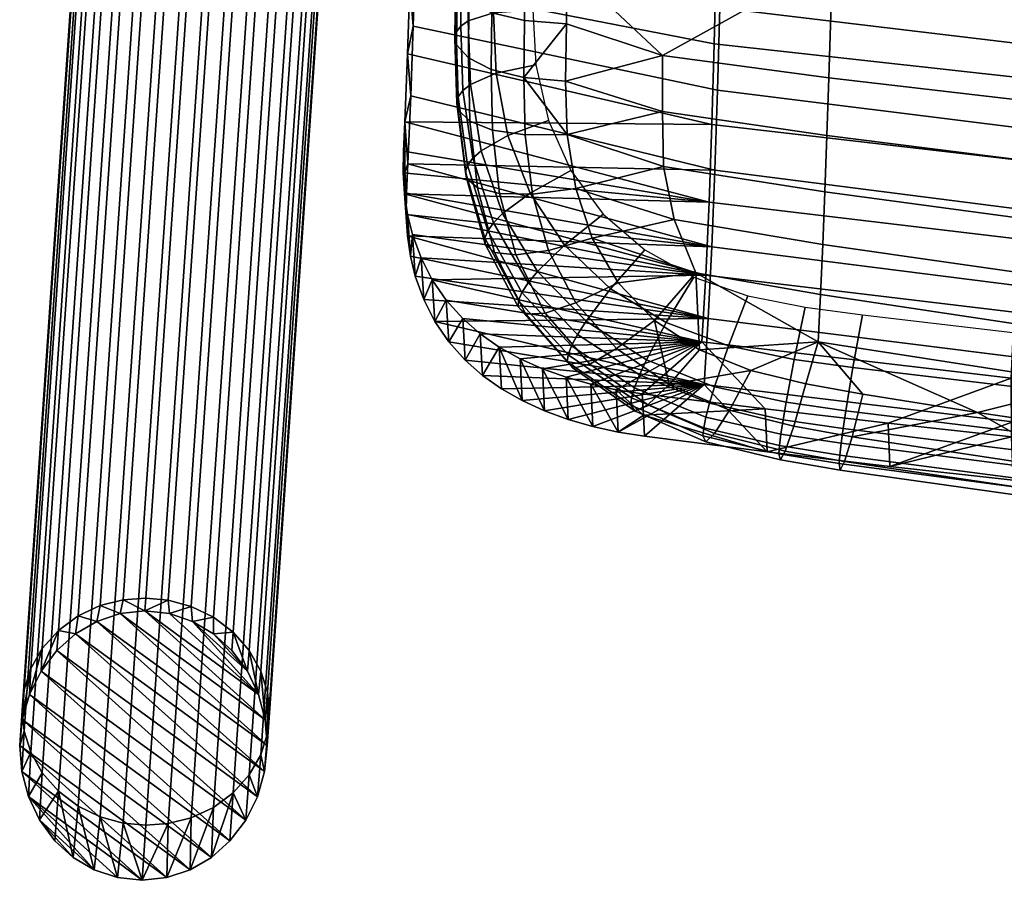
# Model space of a CAD drawing. Header units: millimetres. Extents: x -255 to 255, y -248 to 372.
# Tile 1 of 62: x -255 to -168, y -248 to -172. Entities that reach past the tile are written whole.
import ezdxf

# ---------------------------------------------------------------- set-up
doc = ezdxf.new("R2010")
doc.units = ezdxf.units.MM
for name, color, linetype in [('LDS nozky', 250, 'Continuous'), ('LDS podnoz', 7, 'Continuous'), ('LDS ram', 7, 'Continuous'), ('LDS sedak', 7, 'Continuous')]:
    doc.layers.add(name, color=color, linetype=linetype)

msp = doc.modelspace()

# ---------------------------------------------------------------- meshes
at = {"layer": 'LDS nozky'}
mesh = msp.add_polyface(dxfattribs=at)
corners = [(-244.078, -224.341), (-244, -223.2, 2.648), (-241.999, -223.391, 2.671), (-239.834, -225.272), (-239.952, -223.953, 2.853), (-237.983, -224.912, 3.207), (-241.889, -224.581), (-234.958, -229.71), (-236.225, -226.243, 3.729), (-234.796, -227.874, 4.389), (-233.384, -234.015), (-233.776, -229.694, 5.143), (-233.188, -231.581, 5.938), (-233.972, -231.789), (-237.965, -226.375), (-233.004, -233.421, 6.725), (-233.203, -236.318), (-255.211, -236.318), (-254.996, -233.185, 7.275), (-254.812, -231.348, 6.478), (-254.34, -231.776), (-254.224, -229.474, 5.653), (-253.204, -227.676, 4.848), (-254.979, -234.004), (-250.243, -226.381), (-251.775, -226.076, 4.117), (-250.017, -224.782, 3.508), (-246.282, -224.583), (-248.048, -223.866, 3.055), (-246.001, -223.347, 2.771), (-248.354, -225.278), (-253.309, -229.701), (-254.812, -235.025, 8.062), (-236.335, -227.849), (-251.897, -227.849), (-233.203, -236.318), (-233.436, -238.632), (-248.354, -225.278), (-233.384, -234.015), (-246.282, -224.583), (-234.074, -240.86), (-250.243, -226.381), (-233.972, -231.789), (-239.834, -225.272), (-234.958, -229.71), (-237.965, -226.375), (-236.335, -227.849), (-244.078, -224.341), (-241.889, -224.581), (-251.897, -227.849), (-253.309, -229.701), (-236.517, -244.787), (-254.34, -231.776)]
mesh.append_faces([[corners[k] for k in face] for face in [(0, 1, 2, 2), (3, 4, 5, 5), (4, 6, 2, 2), (7, 8, 9, 9), (10, 11, 12, 12), (11, 13, 9, 9), (8, 14, 5, 5), (15, 16, 12, 12), (17, 18, 19, 19), (20, 21, 22, 22), (21, 23, 19, 19), (24, 25, 26, 26), (27, 28, 29, 29), (0, 29, 1, 1), (28, 30, 26, 26), (25, 31, 22, 22), (18, 17, 32, 32), (3, 6, 4, 4), (33, 14, 8, 8), (14, 3, 5, 5), (13, 7, 9, 9), (10, 12, 16, 16), (13, 11, 10, 10), (7, 33, 8, 8), (34, 31, 25, 25), (20, 23, 21, 21), (22, 31, 20, 20), (27, 29, 0, 0), (24, 26, 30, 30), (27, 30, 28, 28), (24, 34, 25, 25), (17, 19, 23, 23), (0, 2, 6, 6), (35, 36, 37, 37), (38, 35, 39, 39), (36, 40, 41, 41), (42, 43, 44, 44), (44, 45, 46, 46), (47, 42, 38, 38), (43, 45, 44, 44), (48, 43, 42, 42), (48, 42, 47, 47), (39, 47, 38, 38), (37, 36, 41, 41), (39, 35, 37, 37), (40, 49, 41, 41), (50, 51, 52, 52)]])
mesh = msp.add_polyface(dxfattribs=at)
corners = [(-233.203, -236.318), (-233.004, -233.421, 6.725), (-233.188, -235.257, 7.522), (-234.074, -240.86), (-233.776, -237.132, 8.347), (-234.796, -238.93, 9.152), (-233.436, -238.632), (-238.171, -246.255), (-236.225, -240.53, 9.883), (-237.983, -241.823, 10.492), (-242.132, -248.054), (-239.952, -242.74, 10.945), (-241.999, -243.258, 11.229), (-240.06, -247.359), (-235.105, -242.935), (-244.336, -248.295), (-244, -243.406, 11.352), (-246.001, -243.215, 11.329), (-248.58, -247.364), (-248.048, -242.653, 11.147), (-250.017, -241.694, 10.793), (-246.525, -248.056), (-253.457, -242.926), (-251.775, -240.363, 10.271), (-253.204, -238.732, 9.611), (-255.03, -238.622), (-254.224, -236.912, 8.857), (-254.812, -235.025, 8.062), (-254.442, -240.848), (-250.449, -246.261), (-236.517, -244.787), (-252.079, -244.787), (-255.211, -236.318), (-238.171, -246.255), (-254.34, -231.776), (-236.517, -244.787), (-235.105, -242.935), (-253.309, -229.701), (-251.897, -227.849), (-234.074, -240.86), (-240.06, -247.359), (-254.979, -234.004), (-255.211, -236.318), (-242.132, -248.054), (-246.525, -248.056), (-254.442, -240.848), (-244.336, -248.295), (-248.58, -247.364), (-250.449, -246.261), (-253.457, -242.926), (-255.03, -238.622), (-252.079, -244.787)]
mesh.append_faces([[corners[k] for k in face] for face in [(0, 1, 2, 2), (3, 4, 5, 5), (4, 6, 2, 2), (7, 8, 9, 9), (10, 11, 12, 12), (11, 13, 9, 9), (8, 14, 5, 5), (15, 16, 17, 17), (18, 19, 20, 20), (19, 21, 17, 17), (22, 23, 24, 24), (25, 26, 27, 27), (26, 28, 24, 24), (23, 29, 20, 20), (16, 15, 12, 12), (6, 4, 3, 3), (3, 5, 14, 14), (8, 30, 14, 14), (7, 9, 13, 13), (13, 11, 10, 10), (8, 7, 30, 30), (6, 0, 2, 2), (10, 12, 15, 15), (18, 20, 29, 29), (21, 19, 18, 18), (23, 31, 29, 29), (27, 32, 25, 25), (22, 24, 28, 28), (25, 28, 26, 26), (23, 22, 31, 31), (17, 21, 15, 15), (33, 34, 35, 35), (36, 35, 37, 37), (36, 38, 39, 39), (40, 41, 33, 33), (42, 40, 43, 43), (44, 45, 46, 46), (45, 44, 47, 47), (47, 48, 49, 49), (47, 49, 45, 45), (45, 50, 46, 46), (49, 48, 51, 51), (43, 50, 42, 42), (41, 34, 33, 33), (37, 38, 36, 36), (40, 42, 41, 41), (50, 43, 46, 46)]])
at = {"layer": 'LDS podnoz'}
mesh = msp.add_polyface(dxfattribs=at)
corners = [(-246.001, -223.347, 2.771), (-233.717, -44.571, 417.806), (-231.716, -44.424, 417.683), (-244, -223.2, 2.648), (-250.017, -224.782, 3.508), (-237.733, -46.006, 418.543), (-235.764, -45.09, 418.09), (-248.047, -223.866, 3.055), (-253.204, -227.676, 4.848), (-240.919, -48.9, 419.883), (-239.491, -47.299, 419.152), (-251.775, -226.076, 4.117), (-254.812, -231.348, 6.478), (-242.528, -52.572, 421.513), (-241.94, -50.698, 420.688), (-254.224, -229.474, 5.653), (-254.812, -235.025, 8.062), (-242.528, -56.249, 423.097), (-242.712, -54.408, 422.309), (-254.996, -233.185, 7.275), (-253.204, -238.732, 9.611), (-240.919, -59.956, 424.646), (-241.94, -58.135, 423.892), (-254.224, -236.912, 8.857), (-250.017, -241.694, 10.793), (-237.733, -62.918, 425.827), (-239.491, -61.587, 425.306), (-251.775, -240.363, 10.271), (-246.001, -243.215, 11.329), (-233.717, -64.439, 426.364), (-235.764, -63.876, 426.182), (-248.047, -242.653, 11.147), (-241.999, -243.258, 11.229), (-229.715, -64.482, 426.264), (-231.716, -64.629, 426.386), (-244, -243.406, 11.352), (-237.983, -241.823, 10.492), (-225.699, -63.047, 425.527), (-227.668, -63.964, 425.98), (-239.953, -242.74, 10.945), (-234.796, -238.93, 9.152), (-222.512, -60.154, 424.186), (-223.94, -61.754, 424.918), (-236.225, -240.53, 9.883), (-233.188, -235.257, 7.522), (-220.904, -56.481, 422.557), (-221.492, -58.355, 423.381), (-233.776, -237.132, 8.347), (-233.188, -231.581, 5.938), (-220.904, -52.805, 420.973), (-220.72, -54.645, 421.76), (-233.004, -233.421, 6.725), (-234.796, -227.874, 4.389), (-222.512, -49.097, 419.424), (-221.492, -50.918, 420.178), (-233.776, -229.694, 5.143), (-237.983, -224.912, 3.207), (-225.699, -46.136, 418.242), (-223.94, -47.467, 418.764), (-236.225, -226.243, 3.729), (-241.999, -223.391, 2.671), (-229.715, -44.614, 417.706), (-227.668, -45.177, 417.888), (-239.953, -223.953, 2.853), (-206.732, -75.725, 461.711), (-188.957, -93.78, 458.822), (-188.019, -93.171, 460.792), (-205.793, -75.116, 463.681), (-207.704, -75.987, 457.364), (-189.929, -94.041, 454.475), (-189.604, -94.073, 456.67), (-207.379, -76.018, 459.559), (-207.715, -75.661, 455.259), (-189.94, -93.716, 452.37), (-207.456, -75.1, 453.346), (-189.681, -93.154, 450.457)]
mesh.append_faces([[corners[k] for k in face] for face in [(0, 1, 2, 3), (4, 5, 6, 7), (7, 6, 1, 0), (8, 9, 10, 11), (12, 13, 14, 15), (15, 14, 9, 8), (11, 10, 5, 4), (16, 17, 18, 19), (20, 21, 22, 23), (23, 22, 17, 16), (24, 25, 26, 27), (28, 29, 30, 31), (31, 30, 25, 24), (27, 26, 21, 20), (19, 18, 13, 12), (32, 33, 34, 35), (36, 37, 38, 39), (39, 38, 33, 32), (40, 41, 42, 43), (44, 45, 46, 47), (47, 46, 41, 40), (43, 42, 37, 36), (48, 49, 50, 51), (52, 53, 54, 55), (55, 54, 49, 48), (56, 57, 58, 59), (60, 61, 62, 63), (3, 2, 61, 60), (63, 62, 57, 56), (59, 58, 53, 52), (51, 50, 45, 44), (35, 34, 29, 28), (64, 65, 66, 67), (68, 69, 70, 71), (72, 73, 69, 68), (74, 75, 73, 72), (65, 64, 71, 70)]])
at = {"layer": 'LDS ram'}
mesh = msp.add_polyface(dxfattribs=at)
corners = [(-166.327, -184.268, 456.552), (-166.534, -191.267, 453.257), (-193.919, -187.996, 456.378), (-193.67, -181.098, 459.464), (-166.153, -176.946, 459.076), (-193.458, -173.93, 461.877), (-166.005, -169.427, 460.979), (-193.278, -166.589, 463.741), (-165.879, -161.811, 462.419), (-193.123, -159.152, 465.182), (-165.771, -154.14, 463.492), (-192.989, -151.662, 466.284), (-165.597, -138.705, 464.803), (-192.769, -136.602, 467.726), (-165.465, -123.183, 465.264), (-192.598, -121.445, 468.374), (-165.371, -107.677, 465.064), (-192.471, -106.287, 468.381), (-138.831, -186.956, 454.073), (-138.998, -194.042, 450.603), (-138.69, -179.505, 456.688), (-138.572, -171.835, 458.623), (-138.472, -164.068, 460.06), (-138.387, -156.244, 461.106), (-138.251, -140.492, 462.304), (-138.151, -124.662, 462.602), (-138.083, -108.86, 462.224), (-111.1, -181.603, 454.724), (-111.209, -189.16, 452.036), (-111.009, -173.81, 456.682), (-110.932, -165.919, 458.117), (-110.867, -157.97, 459.139), (-110.765, -141.96, 460.242), (-110.691, -125.876, 460.405), (-110.643, -109.834, 459.88), (-220.027, -149.697, 469.346), (-220.171, -156.062, 468.339), (-219.897, -143.303, 470.163), (-219.78, -136.89, 470.822), (-219.674, -130.464, 471.336), (-219.579, -124.029, 471.719), (-219.493, -117.587, 471.977), (-219.417, -111.142, 472.119), (-220.972, -180.849, 461.464), (-165.88, -181.448, 463.943), (-193.169, -178.053, 466.385), (-193.404, -185.164, 463.62), (-166.081, -188.646, 460.917), (-165.706, -173.983, 466.291), (-192.967, -170.727, 468.563), (-165.556, -166.365, 468.068), (-192.792, -163.273, 470.249), (-165.426, -158.652, 469.394), (-192.64, -155.738, 471.54), (-165.21, -143.087, 471.094), (-192.387, -140.544, 473.271), (-165.04, -127.451, 471.897), (-192.188, -125.279, 474.173), (-164.91, -111.779, 472.028), (-192.033, -109.979, 474.414), (-138.445, -184.327, 461.864), (-138.613, -191.598, 458.618), (-138.3, -176.744, 464.354), (-138.175, -168.987, 466.208), (-138.067, -161.124, 467.562), (-137.887, -145.245, 469.235), (-137.747, -129.296, 469.952), (-137.64, -113.308, 469.99), (-110.893, -186.686, 460.155), (-111.028, -194.017, 456.73), (-110.777, -179.006, 462.762), (-110.677, -171.136, 464.678), (-110.59, -163.15, 466.054), (-110.446, -147.015, 467.703), (-110.334, -130.809, 468.35), (-110.25, -114.563, 468.309), (-110.188, -98.354, 467.749), (-137.56, -97.35, 469.509), (-219.702, -153.305, 473.852), (-219.855, -159.714, 472.741), (-220.028, -166.076, 471.381), (-219.564, -146.861, 474.756), (-219.228, -127.423, 476.526), (-219.055, -114.42, 477.048)]
mesh.append_faces([[corners[k] for k in face] for face in [(0, 1, 2, 3), (4, 0, 3, 5), (6, 4, 5, 7), (8, 6, 7, 9), (10, 8, 9, 11), (12, 10, 11, 13), (14, 12, 13, 15), (16, 14, 15, 17), (18, 19, 1, 0), (20, 18, 0, 4), (21, 20, 4, 6), (22, 21, 6, 8), (23, 22, 8, 10), (24, 23, 10, 12), (25, 24, 12, 14), (26, 25, 14, 16), (27, 28, 18, 20), (29, 27, 20, 21), (30, 29, 21, 22), (31, 30, 22, 23), (32, 31, 23, 24), (33, 32, 24, 25), (34, 33, 25, 26), (35, 11, 9, 36), (37, 38, 13, 13), (39, 40, 13, 13), (41, 42, 15, 15), (2, 43, 3, 3), (13, 40, 15, 15), (11, 37, 13, 13), (42, 17, 15, 15), (44, 45, 46, 47), (48, 49, 45, 44), (50, 51, 49, 48), (52, 53, 51, 50), (54, 55, 53, 52), (56, 57, 55, 54), (58, 59, 57, 56), (60, 44, 47, 61), (62, 48, 44, 60), (63, 50, 48, 62), (64, 52, 50, 63), (65, 54, 52, 64), (66, 56, 54, 65), (67, 58, 56, 66), (68, 60, 61, 69), (70, 62, 60, 68), (71, 63, 62, 70), (72, 64, 63, 71), (73, 65, 64, 72), (74, 66, 65, 73), (75, 67, 66, 74), (76, 77, 67, 75), (78, 79, 51, 53), (79, 80, 49, 51), (53, 55, 81, 81), (82, 55, 57, 57), (57, 59, 83, 83)]])
mesh = msp.add_polyface(dxfattribs=at)
corners = [(-221.09, -183.473, 460.313), (-220.972, -180.849, 461.464), (-193.919, -187.996, 456.378), (-220.729, -174.818, 463.724), (-193.67, -181.098, 459.464), (-220.334, -162.388, 467.104), (-193.278, -166.589, 463.741), (-193.458, -173.93, 461.877), (-220.519, -168.652, 465.585), (-220.171, -156.062, 468.339), (-193.123, -159.152, 465.182), (-192.769, -136.602, 467.726), (-219.78, -136.89, 470.822), (-219.674, -130.464, 471.336), (-192.471, -106.287, 468.381), (-219.417, -111.142, 472.119), (-219.349, -104.695, 472.157), (-192.598, -121.445, 468.374), (-219.579, -124.029, 471.719), (-219.493, -117.587, 471.977), (-192.989, -151.662, 466.284), (-220.027, -149.697, 469.346), (-219.897, -143.303, 470.163), (-221.111, -185.389, 459.39), (-220.989, -187.265, 458.407), (-220.827, -187.202, 464.062), (-193.676, -191.961, 460.187), (-220.703, -184.581, 465.284), (-193.404, -185.164, 463.62), (-220.448, -178.548, 467.706), (-220.028, -166.076, 471.381), (-220.225, -172.367, 469.721), (-193.169, -178.053, 466.385), (-192.967, -170.727, 468.563), (-219.564, -146.861, 474.756), (-192.387, -140.544, 473.271), (-219.441, -140.396, 475.488), (-219.329, -133.915, 476.073), (-219.228, -127.423, 476.526), (-219.136, -120.924, 476.849), (-192.188, -125.279, 474.173), (-219.055, -114.42, 477.048), (-218.982, -107.912, 477.136), (-192.033, -109.979, 474.414), (-218.918, -101.401, 477.125), (-192.64, -155.738, 471.54), (-219.702, -153.305, 473.852), (-220.729, -174.818, 463.724), (-220.972, -180.849, 461.464), (-220.448, -178.548, 467.706), (-220.958, -185.338, 462.187), (-220.703, -184.581, 465.284), (-221.09, -183.473, 460.313), (-220.827, -187.202, 464.062), (-220.225, -172.367, 469.721), (-220.519, -168.652, 465.585), (-220.028, -166.076, 471.381), (-220.334, -162.388, 467.104), (-219.855, -159.714, 472.741), (-220.171, -156.062, 468.339), (-220.027, -149.697, 469.346), (-219.564, -146.861, 474.756), (-219.897, -143.303, 470.163), (-219.702, -153.305, 473.852), (-219.78, -136.89, 470.822), (-219.441, -140.396, 475.488), (-218.982, -107.912, 477.136), (-219.349, -104.695, 472.157), (-219.417, -111.142, 472.119), (-219.579, -124.029, 471.719), (-219.674, -130.464, 471.336), (-219.228, -127.423, 476.526), (-219.493, -117.587, 471.977), (-219.136, -120.924, 476.849), (-219.329, -133.915, 476.073), (-219.055, -114.42, 477.048), (-220.853, -189.112, 463.088), (-221.111, -185.389, 459.39), (-220.989, -187.265, 458.407), (-220.734, -190.983, 462.056), (-220.717, -189.092, 457.366)]
mesh.append_faces([[corners[k] for k in face] for face in [(0, 1, 2, 2), (1, 3, 4, 4), (5, 6, 7, 8), (9, 10, 6, 5), (8, 7, 4, 3), (11, 12, 13, 13), (14, 15, 16, 16), (17, 18, 19, 19), (20, 21, 22, 22), (23, 2, 24, 24), (0, 2, 23, 23), (25, 26, 27, 27), (27, 28, 29, 29), (30, 31, 32, 33), (31, 29, 28, 32), (34, 35, 36, 36), (37, 35, 38, 38), (35, 37, 36, 36), (39, 40, 41, 41), (42, 43, 44, 44), (43, 42, 41, 41), (40, 39, 38, 38), (45, 34, 46, 46), (26, 28, 27, 27), (47, 48, 49, 49), (48, 50, 51, 51), (48, 52, 50, 50), (50, 53, 51, 51), (54, 47, 49, 49), (51, 49, 48, 48), (55, 47, 54, 54), (55, 56, 57, 57), (58, 59, 57, 57), (60, 61, 62, 62), (54, 56, 55, 55), (63, 60, 59, 59), (63, 59, 58, 58), (64, 62, 65, 65), (66, 67, 68, 68), (69, 70, 71, 71), (56, 58, 57, 57), (72, 69, 73, 73), (64, 74, 70, 70), (72, 75, 68, 68), (65, 74, 64, 64), (63, 61, 60, 60), (61, 65, 62, 62), (66, 68, 75, 75), (75, 72, 73, 73), (70, 74, 71, 71), (69, 71, 73, 73), (53, 50, 76, 76), (77, 76, 50, 50), (76, 78, 79, 79), (50, 52, 77, 77), (78, 76, 77, 77), (80, 79, 78, 78)]])
mesh = msp.add_polyface(dxfattribs=at)
corners = [(-122.86, -216.856, 436.185), (-122.952, -212.891, 433.153), (-111.891, -213.707, 432.104), (-133.998, -211.997, 434.3), (-144.91, -214.949, 438.631), (-145.026, -211.027, 435.546), (-133.894, -215.942, 437.357), (-166.882, -212.73, 441.478), (-167.024, -208.858, 438.332), (-156.036, -209.981, 436.89), (-177.834, -211.503, 443.052), (-177.992, -207.659, 439.872), (-155.907, -213.879, 440.004), (-188.761, -210.199, 444.725), (-188.935, -206.383, 441.509), (-199.757, -206.925, 444.871), (-199.853, -205.032, 443.244), (-111.81, -217.691, 435.113), (-199.662, -208.817, 446.497), (-166.778, -197.783, 449.118), (-167.064, -203.661, 444.118), (-194.555, -200.416, 447.869), (-194.212, -194.485, 452.531), (-166.534, -191.267, 453.257), (-193.919, -187.996, 456.378), (-139.196, -200.58, 446.219), (-139.431, -206.412, 440.935), (-138.998, -194.042, 450.603), (-111.496, -202.871, 443.84), (-111.68, -208.667, 438.325), (-111.34, -196.315, 448.423), (-111.209, -189.16, 452.036), (-138.831, -186.956, 454.073), (-202.175, -204.673, 443.699), (-204.441, -204.186, 444.298), (-199.853, -205.032, 443.244), (-218.531, -194.915, 453.396), (-188.935, -206.383, 441.509), (-177.992, -207.659, 439.872), (-167.024, -208.858, 438.332), (-145.026, -211.027, 435.546), (-156.036, -209.981, 436.89), (-122.952, -212.891, 433.153), (-133.998, -211.997, 434.3), (-111.891, -213.707, 432.104), (-166.587, -201.776, 452.601), (-193.992, -198.343, 456.05), (-194.354, -204.208, 451.201), (-166.898, -207.539, 447.37), (-166.315, -195.452, 457.132), (-193.676, -191.961, 460.187), (-166.081, -188.646, 460.917), (-193.404, -185.164, 463.62), (-139.036, -204.687, 449.673), (-139.296, -210.364, 444.12), (-138.809, -198.413, 454.537), (-138.613, -191.598, 458.618), (-111.366, -207.073, 447.272), (-111.575, -212.679, 441.456), (-111.185, -200.839, 452.407), (-111.028, -194.017, 456.73), (-199.662, -208.817, 446.497), (-201.99, -208.448, 446.964), (-218.302, -198.615, 456.866), (-188.761, -210.199, 444.725), (-177.834, -211.503, 443.052), (-166.882, -212.73, 441.478), (-155.907, -213.879, 440.004), (-144.91, -214.949, 438.631), (-133.894, -215.942, 437.357), (-122.86, -216.856, 436.185)]
mesh.append_faces([[corners[k] for k in face] for face in [(0, 1, 2, 2), (3, 4, 5, 5), (3, 1, 6, 6), (7, 8, 9, 9), (8, 10, 11, 11), (9, 5, 12, 12), (13, 14, 11, 11), (14, 15, 16, 16), (17, 0, 2, 2), (6, 4, 3, 3), (9, 12, 7, 7), (12, 5, 4, 4), (6, 1, 0, 0), (7, 10, 8, 8), (15, 13, 18, 18), (14, 13, 15, 15), (10, 13, 11, 11), (19, 20, 21, 22), (23, 19, 22, 24), (25, 26, 20, 19), (27, 25, 19, 23), (28, 29, 26, 25), (30, 28, 25, 27), (31, 30, 27, 32), (33, 34, 21, 21), (35, 33, 21, 21), (21, 36, 22, 22), (21, 37, 35, 35), (20, 38, 37, 21), (20, 39, 38, 38), (26, 40, 41, 41), (26, 42, 43, 43), (26, 43, 40, 40), (20, 41, 39, 39), (29, 44, 42, 42), (26, 41, 20, 20), (42, 26, 29, 29), (45, 46, 47, 48), (49, 50, 46, 45), (51, 52, 50, 49), (53, 45, 48, 54), (55, 49, 45, 53), (56, 51, 49, 55), (57, 53, 54, 58), (59, 55, 53, 57), (60, 56, 55, 59), (61, 47, 62, 62), (63, 47, 46, 46), (47, 61, 64, 64), (48, 47, 64, 65), (48, 65, 66, 66), (54, 67, 68, 68), (54, 69, 70, 70), (54, 68, 69, 69), (48, 66, 67, 67), (54, 48, 67, 67), (70, 58, 54, 54)]])
mesh = msp.add_polyface(dxfattribs=at)
corners = [(-220.989, -187.265, 458.407), (-194.212, -194.485, 452.531), (-220.717, -189.092, 457.366), (-214.267, -199.694, 449.217), (-215.805, -198.356, 450.486), (-194.555, -200.416, 447.869), (-212.568, -200.88, 448.021), (-217.29, -196.714, 451.935), (-218.531, -194.915, 453.396), (-219.53, -192.964, 454.848), (-220.287, -190.865, 456.27), (-210.719, -201.918, 446.915), (-206.633, -203.569, 445.038), (-208.73, -202.815, 445.913), (-204.441, -204.186, 444.298), (-193.919, -187.996, 456.378), (-220.827, -187.202, 464.062), (-220.853, -189.112, 463.088), (-193.676, -191.961, 460.187), (-220.734, -190.983, 462.056), (-215.592, -202.064, 453.88), (-194.354, -204.208, 451.201), (-217.068, -200.416, 455.365), (-214.064, -203.406, 452.586), (-218.302, -198.615, 456.866), (-193.992, -198.343, 456.05), (-220.042, -194.574, 459.831), (-219.292, -196.667, 458.362), (-220.466, -192.806, 460.97), (-212.375, -204.599, 451.368), (-201.99, -208.448, 446.964), (-204.26, -207.952, 447.575), (-210.533, -205.648, 450.242), (-208.548, -206.556, 449.221), (-206.452, -207.322, 448.33), (-219.292, -196.667, 458.362), (-220.042, -194.574, 459.831), (-219.53, -192.964, 454.848), (-220.466, -192.806, 460.97), (-220.287, -190.865, 456.27), (-218.531, -194.915, 453.396), (-218.302, -198.615, 456.866), (-215.805, -198.356, 450.486), (-217.068, -200.416, 455.365), (-217.29, -196.714, 451.935), (-215.592, -202.064, 453.88), (-220.717, -189.092, 457.366), (-220.734, -190.983, 462.056), (-208.548, -206.556, 449.221), (-208.73, -202.815, 445.913), (-206.452, -207.322, 448.33), (-210.533, -205.648, 450.242), (-210.719, -201.918, 446.915), (-204.26, -207.952, 447.575), (-206.633, -203.569, 445.038), (-199.757, -206.925, 444.871), (-199.662, -208.817, 446.497), (-201.99, -208.448, 446.964), (-199.853, -205.032, 443.244), (-202.175, -204.673, 443.699), (-204.441, -204.186, 444.298), (-212.568, -200.88, 448.021), (-214.064, -203.406, 452.586), (-214.267, -199.694, 449.217), (-212.375, -204.599, 451.368)]
mesh.append_faces([[corners[k] for k in face] for face in [(0, 1, 2, 2), (3, 4, 5, 5), (5, 6, 3, 3), (5, 4, 7, 7), (1, 8, 9, 9), (5, 7, 8, 8), (1, 9, 10, 10), (2, 1, 10, 10), (5, 11, 6, 6), (5, 12, 13, 13), (5, 14, 12, 12), (0, 15, 1, 1), (5, 13, 11, 11), (16, 17, 18, 18), (17, 19, 18, 18), (20, 21, 22, 22), (21, 20, 23, 23), (21, 24, 22, 22), (25, 26, 27, 27), (25, 27, 24, 24), (25, 28, 26, 26), (19, 28, 25, 25), (23, 29, 21, 21), (30, 21, 31, 31), (21, 32, 33, 33), (33, 34, 21, 21), (31, 21, 34, 34), (25, 18, 19, 19), (29, 32, 21, 21), (35, 36, 37, 37), (38, 39, 36, 36), (40, 41, 35, 35), (42, 43, 44, 44), (40, 35, 37, 37), (44, 41, 40, 40), (42, 45, 43, 43), (44, 43, 41, 41), (37, 36, 39, 39), (39, 38, 46, 46), (47, 46, 38, 38), (48, 49, 50, 50), (51, 52, 48, 48), (53, 50, 54, 54), (55, 56, 57, 57), (58, 55, 59, 59), (57, 59, 55, 55), (60, 57, 53, 53), (59, 57, 60, 60), (61, 62, 63, 63), (63, 45, 42, 42), (61, 64, 62, 62), (62, 45, 63, 63), (54, 50, 49, 49), (51, 64, 61, 61), (52, 51, 61, 61), (49, 48, 52, 52), (54, 60, 53, 53)]])
at = {"layer": 'LDS sedak'}
mesh = msp.add_polyface(dxfattribs=at)
corners = [(-159.792, -199.863, 477.515), (-184.01, -196.215, 479.65), (-184.224, -200.417, 476.891), (-159.99, -204.197, 474.486), (-135.409, -202.831, 475.449), (-135.584, -207.252, 472.187), (-159.605, -195.231, 480.188), (-183.81, -191.753, 482.074), (-135.241, -198.077, 478.337), (-110.749, -200.375, 476.672), (-110.891, -205.216, 473.605), (-159.429, -190.353, 482.499), (-183.621, -187.076, 484.173), (-135.084, -193.053, 480.832), (-110.614, -195.243, 479.321), (-159.258, -185.118, 484.511), (-183.436, -182.069, 486.013), (-134.932, -187.648, 482.99), (-110.486, -189.712, 481.602), (-159.098, -179.753, 486.182), (-183.262, -176.941, 487.558), (-134.792, -182.105, 484.769), (-110.368, -184.034, 483.472), (-158.821, -168.936, 488.709), (-182.951, -166.572, 489.934), (-134.553, -170.943, 487.427), (-110.169, -172.604, 486.237), (-158.602, -158.378, 490.457), (-182.696, -156.368, 491.613), (-134.369, -160.099, 489.234), (-110.021, -161.532, 488.093), (-158.425, -148.064, 491.655), (-182.482, -146.343, 492.792), (-134.225, -149.539, 490.448), (-109.907, -150.769, 489.321), (-158.143, -127.763, 492.983), (-182.133, -126.576, 494.147), (-134.001, -128.781, 491.752), (-109.733, -129.63, 490.605), (-157.962, -107.768, 493.275), (-181.899, -107.062, 494.485), (-133.863, -108.372, 492.004), (-109.631, -108.874, 490.824), (-157.86, -88.06, 492.841), (-181.757, -87.844, 494.098), (-133.791, -88.241, 491.53), (-109.582, -88.389, 490.316), (-157.799, -68.603, 491.96), (-181.664, -68.892, 493.271), (-133.754, -68.351, 490.604), (-109.561, -68.137, 489.352), (-157.759, -49.318, 490.808), (-181.595, -50.098, 492.177), (-133.735, -48.643, 489.401), (-190.205, -202.979, 474.68), (-185.302, -204.166, 473.882), (-194.779, -201.125, 475.988), (-180.236, -205.07, 473.298), (-195.108, -194.277, 480.615), (-197.036, -189.543, 483.071), (-206.38, -156.581, 492.181), (-206.303, -151.343, 492.91), (-170.054, -206.713, 472.182), (-205.816, -118.188, 495.34), (-205.239, -78.886, 494.825), (-205.45, -93.271, 495.31), (-206.071, -135.554, 494.48), (-139.356, -202.552, 451.469), (-116.236, -204.604, 449.5), (-116.885, -209.273, 446.511), (-140.118, -207.258, 448.637), (-159.847, -200.411, 453.521), (-160.726, -205.124, 450.87), (-181.128, -202.706, 453.382), (-161.382, -209.049, 450.33), (-181.77, -206.56, 452.973), (-180.27, -198.005, 455.832), (-186.349, -201.991, 454.108), (-187.071, -205.796, 453.751), (-185.378, -197.328, 456.474), (-192.19, -200.784, 455.23), (-193.44, -204.408, 455.057), (-190.466, -196.341, 457.331), (-192.092, -206.508, 470.723), (-186.397, -207.925, 469.653)]
mesh.append_faces([[corners[k] for k in face] for face in [(0, 1, 2, 3), (4, 0, 3, 5), (6, 7, 1, 0), (8, 6, 0, 4), (9, 8, 4, 10), (11, 12, 7, 6), (13, 11, 6, 8), (14, 13, 8, 9), (15, 16, 12, 11), (17, 15, 11, 13), (18, 17, 13, 14), (19, 20, 16, 15), (21, 19, 15, 17), (22, 21, 17, 18), (23, 24, 20, 19), (25, 23, 19, 21), (26, 25, 21, 22), (27, 28, 24, 23), (29, 27, 23, 25), (30, 29, 25, 26), (31, 32, 28, 27), (33, 31, 27, 29), (34, 33, 29, 30), (35, 36, 32, 31), (37, 35, 31, 33), (38, 37, 33, 34), (39, 40, 36, 35), (41, 39, 35, 37), (42, 41, 37, 38), (43, 44, 40, 39), (45, 43, 39, 41), (46, 45, 41, 42), (47, 48, 44, 43), (49, 47, 43, 45), (50, 49, 45, 46), (51, 52, 48, 47), (53, 51, 47, 49), (2, 54, 55, 55), (56, 54, 2, 2), (57, 2, 55, 55), (2, 1, 58, 58), (1, 7, 59, 58), (28, 60, 24, 24), (61, 28, 32, 32), (62, 2, 57, 57), (62, 3, 2, 2), (63, 36, 40, 40), (64, 44, 48, 48), (44, 65, 40, 40), (36, 66, 32, 32), (67, 68, 69, 70), (71, 67, 70, 72), (73, 72, 74, 75), (76, 71, 72, 73), (77, 73, 75, 78), (79, 76, 73, 77), (80, 77, 78, 81), (82, 79, 77, 80), (54, 83, 84, 55)]])
mesh = msp.add_polyface(dxfattribs=at)
corners = [(-197.036, -189.543, 483.071), (-197.984, -184.816, 485.112), (-205.767, -186.783, 484.229), (-206.521, -181.986, 486.146), (-198.047, -174.967, 488.322), (-206.607, -172.146, 489.13), (-206.683, -177.243, 487.722), (-198.05, -179.941, 486.853), (-183.621, -187.076, 484.173), (-183.436, -182.069, 486.013), (-183.262, -176.941, 487.558), (-182.951, -166.572, 489.934), (-183.81, -191.753, 482.074), (-206.532, -166.993, 490.314), (-206.215, -185.178, 464.228), (-203.33, -189.066, 462.198), (-206.773, -191.825, 461.763), (-209.824, -187.196, 464.34), (-215.392, -184.722, 471.287), (-213.603, -190.565, 468.411), (-213.852, -191.208, 469.936), (-215.576, -185.316, 472.867), (-214.928, -184.087, 469.831), (-213.079, -189.832, 467.039), (-214.18, -183.424, 468.55), (-212.277, -189.02, 465.869), (-211.8, -182.061, 466.716), (-208.199, -180.731, 466.192), (-213.176, -181.587, 483.172), (-212.544, -187.239, 480.833), (-209.609, -187.29, 483.1), (-210.266, -182.023, 485.264), (-215.184, -180.799, 480.276), (-214.522, -186.728, 477.837), (-216.221, -179.781, 476.985), (-215.488, -185.856, 474.519), (-216.355, -179.222, 475.318), (-216.221, -178.651, 473.704), (-215.81, -178.083, 472.195), (-215.115, -177.532, 470.842), (-212.835, -176.543, 468.805), (-209.313, -175.806, 468.001), (-213.291, -176.192, 484.986), (-210.393, -176.929, 486.98), (-215.306, -175.175, 482.148), (-216.364, -174.021, 478.87), (-216.512, -173.437, 477.193), (-216.394, -172.873, 475.559), (-216.001, -172.346, 474.018), (-215.323, -171.874, 472.621), (-213.079, -171.166, 470.461), (-209.59, -170.894, 469.486), (-213.246, -171.157, 486.389), (-210.335, -171.851, 488.396), (-215.268, -170.201, 483.521), (-216.33, -169.115, 480.204), (-216.478, -168.567, 478.506), (-216.359, -168.036, 476.85), (-215.963, -167.541, 475.287), (-215.282, -167.098, 473.868), (-213.027, -166.436, 471.672), (-209.521, -166.185, 470.672), (-213.19, -166.063, 487.573), (-210.271, -166.714, 489.588), (-215.219, -165.168, 484.685), (-216.283, -164.153, 481.34), (-216.431, -163.641, 479.625), (-216.312, -163.146, 477.952), (-215.914, -162.685, 476.372), (-215.231, -162.273, 474.937), (-212.969, -161.66, 472.711)]
mesh.append_faces([[corners[k] for k in face] for face in [(0, 1, 2, 2), (1, 3, 2, 2), (4, 5, 6, 6), (3, 7, 6, 6), (4, 6, 7, 7), (7, 1, 8, 9), (1, 7, 3, 3), (10, 11, 4, 4), (4, 7, 9, 10), (12, 8, 1, 0), (13, 5, 4, 4), (4, 11, 13, 13), (14, 15, 16, 17), (18, 19, 20, 21), (22, 23, 19, 18), (24, 25, 23, 22), (26, 17, 25, 24), (27, 14, 17, 26), (28, 29, 30, 31), (32, 33, 29, 28), (34, 35, 33, 32), (36, 21, 35, 34), (37, 18, 21, 36), (38, 22, 18, 37), (39, 24, 22, 38), (40, 26, 24, 39), (41, 27, 26, 40), (42, 28, 31, 43), (44, 32, 28, 42), (45, 34, 32, 44), (46, 36, 34, 45), (47, 37, 36, 46), (48, 38, 37, 47), (49, 39, 38, 48), (50, 40, 39, 49), (51, 41, 40, 50), (52, 42, 43, 53), (54, 44, 42, 52), (55, 45, 44, 54), (56, 46, 45, 55), (57, 47, 46, 56), (58, 48, 47, 57), (59, 49, 48, 58), (60, 50, 49, 59), (61, 51, 50, 60), (62, 52, 53, 63), (64, 54, 52, 62), (65, 55, 54, 64), (66, 56, 55, 65), (67, 57, 56, 66), (68, 58, 57, 67), (69, 59, 58, 68), (70, 60, 59, 69), (5, 43, 6, 6), (13, 63, 53, 5), (30, 2, 3, 31), (43, 31, 3, 3), (3, 6, 43, 43), (53, 43, 5, 5)]])
mesh = msp.add_polyface(dxfattribs=at)
corners = [(-205.767, -186.783, 484.229), (-204.306, -191.197, 482.122), (-197.036, -189.543, 483.071), (-201.995, -195.17, 479.902), (-198.784, -198.521, 477.779), (-195.108, -194.277, 480.615), (-184.224, -200.417, 476.891), (-194.779, -201.125, 475.988), (-194.207, -209.298, 462.569), (-187.582, -210.913, 461.177), (-187.152, -210.135, 465.299), (-193.422, -208.579, 466.568), (-194.463, -208.771, 459.082), (-187.702, -210.372, 457.641), (-194.396, -208.074, 457.64), (-187.65, -209.643, 456.204), (-194.202, -207.106, 456.46), (-187.526, -208.628, 455.047), (-193.883, -205.879, 455.584), (-187.333, -207.341, 454.215), (-193.44, -204.408, 455.057), (-187.071, -205.796, 453.751), (-199.366, -206.018, 468.727), (-192.092, -206.508, 470.723), (-197.463, -204.227, 472.537), (-200.502, -206.596, 464.919), (-200.889, -206.056, 461.477), (-200.807, -205.398, 460.006), (-200.544, -204.497, 458.763), (-200.102, -203.365, 457.792), (-199.482, -202.015, 457.139), (-197.722, -198.708, 456.968), (-192.19, -200.784, 455.23), (-195.278, -194.672, 458.611), (-190.466, -196.341, 457.331), (-204.534, -202.412, 471.622), (-202.135, -201.023, 474.993), (-205.993, -202.774, 468.043), (-206.525, -202.197, 464.636), (-206.447, -201.584, 463.114), (-206.142, -200.77, 461.777), (-205.611, -199.764, 460.671), (-204.857, -198.578, 459.844), (-202.683, -195.71, 459.216), (-199.632, -192.254, 460.27), (-208.489, -197.869, 474.887), (-205.752, -196.965, 477.806), (-210.203, -197.961, 471.538), (-210.891, -197.322, 468.157), (-210.85, -196.754, 466.577), (-210.551, -196.033, 465.137), (-209.994, -195.17, 463.886), (-209.179, -194.174, 462.874), (-206.773, -191.825, 461.763), (-203.33, -189.066, 462.198), (-211.097, -192.699, 478.059), (-208.195, -192.296, 480.597), (-212.984, -192.489, 474.912), (-213.829, -191.75, 471.561), (-213.852, -191.208, 469.936), (-213.603, -190.565, 468.411), (-213.079, -189.832, 467.039), (-212.277, -189.02, 465.869), (-209.824, -187.196, 464.34), (-212.544, -187.239, 480.833), (-209.609, -187.29, 483.1), (-214.522, -186.728, 477.837), (-215.488, -185.856, 474.519), (-215.576, -185.316, 472.867), (-190.205, -202.979, 474.68)]
mesh.append_faces([[corners[k] for k in face] for face in [(0, 1, 2, 2), (3, 4, 5, 5), (3, 5, 1, 1), (6, 5, 7, 7), (5, 4, 7, 7), (5, 2, 1, 1), (8, 9, 10, 11), (12, 13, 9, 8), (14, 15, 13, 12), (16, 17, 15, 14), (18, 19, 17, 16), (20, 21, 19, 18), (22, 11, 23, 24), (25, 8, 11, 22), (26, 12, 8, 25), (27, 14, 12, 26), (28, 16, 14, 27), (29, 18, 16, 28), (30, 20, 18, 29), (31, 32, 20, 30), (33, 34, 32, 31), (35, 22, 24, 36), (37, 25, 22, 35), (38, 26, 25, 37), (39, 27, 26, 38), (40, 28, 27, 39), (41, 29, 28, 40), (42, 30, 29, 41), (43, 31, 30, 42), (44, 33, 31, 43), (45, 35, 36, 46), (47, 37, 35, 45), (48, 38, 37, 47), (49, 39, 38, 48), (50, 40, 39, 49), (51, 41, 40, 50), (52, 42, 41, 51), (53, 43, 42, 52), (54, 44, 43, 53), (55, 45, 46, 56), (57, 47, 45, 55), (58, 48, 47, 57), (59, 49, 48, 58), (60, 50, 49, 59), (61, 51, 50, 60), (62, 52, 51, 61), (63, 53, 52, 62), (64, 55, 56, 65), (66, 57, 55, 64), (67, 58, 57, 66), (68, 59, 58, 67), (4, 24, 7, 7), (3, 46, 36, 4), (1, 56, 46, 3), (0, 65, 56, 1), (69, 7, 24, 24), (69, 24, 23, 23), (4, 36, 24, 24)]])
mesh = msp.add_polyface(dxfattribs=at)
corners = [(-110.891, -205.216, 473.605), (-135.409, -202.831, 475.449), (-135.584, -207.252, 472.187), (-111.04, -209.696, 470.15), (-159.99, -204.197, 474.486), (-159.859, -208.224, 471.07), (-149.646, -209.606, 469.98), (-139.411, -210.861, 468.93), (-170.054, -206.713, 472.182), (-133.644, -211.515, 468.362), (-127.872, -212.135, 467.811), (-116.313, -213.278, 466.769), (-110.527, -213.805, 466.282), (-104.735, -214.304, 465.82), (-117.824, -218.419, 449.254), (-94.345, -220.14, 447.276), (-94.3, -221.086, 450.877), (-117.765, -219.313, 452.869), (-117.781, -217.518, 447.84), (-94.309, -219.216, 445.882), (-117.69, -216.341, 446.749), (-94.235, -218.02, 444.819), (-140.821, -216.589, 459.604), (-117.501, -218.861, 457.234), (-117.02, -216.903, 461.987), (-140.25, -214.553, 464.278), (-141.138, -217.122, 455.272), (-141.214, -216.304, 451.646), (-141.165, -215.435, 450.211), (-141.06, -214.285, 449.089), (-140.902, -212.874, 448.325), (-117.554, -214.908, 446.025), (-140.691, -211.219, 447.965), (-117.373, -213.239, 445.714), (-140.118, -207.258, 448.637), (-116.885, -209.273, 446.511), (-161.499, -214.073, 462.011), (-160.832, -211.962, 466.575), (-161.873, -214.698, 457.741), (-161.97, -213.975, 454.129), (-161.917, -213.153, 452.683), (-161.801, -212.046, 451.538), (-161.622, -210.672, 450.738), (-161.382, -209.049, 450.33), (-160.726, -205.124, 450.87), (-181.874, -211.062, 464.569), (-181.208, -208.854, 468.988), (-182.248, -211.816, 460.4), (-182.345, -211.236, 456.839), (-182.295, -210.483, 455.399), (-182.181, -209.443, 454.244), (-182.005, -208.13, 453.421), (-181.77, -206.56, 452.973), (-187.152, -210.135, 465.299), (-186.397, -207.925, 469.653), (-187.582, -210.913, 461.177), (-187.702, -210.372, 457.641), (-187.65, -209.643, 456.204), (-187.526, -208.628, 455.047), (-187.333, -207.341, 454.215), (-187.071, -205.796, 453.751), (-193.422, -208.579, 466.568), (-192.092, -206.508, 470.723), (-180.236, -205.07, 473.298), (-185.302, -204.166, 473.882)]
mesh.append_faces([[corners[k] for k in face] for face in [(0, 1, 2, 3), (4, 5, 6, 6), (2, 6, 7, 7), (5, 4, 8, 8), (2, 9, 10, 10), (3, 11, 12, 12), (11, 2, 10, 10), (9, 2, 7, 7), (13, 3, 12, 12), (2, 11, 3, 3), (4, 6, 2, 2), (14, 15, 16, 17), (18, 19, 15, 14), (20, 21, 19, 18), (22, 23, 24, 25), (26, 17, 23, 22), (27, 14, 17, 26), (28, 18, 14, 27), (29, 20, 18, 28), (30, 31, 20, 29), (32, 33, 31, 30), (34, 35, 33, 32), (36, 22, 25, 37), (38, 26, 22, 36), (39, 27, 26, 38), (40, 28, 27, 39), (41, 29, 28, 40), (42, 30, 29, 41), (43, 32, 30, 42), (44, 34, 32, 43), (45, 36, 37, 46), (47, 38, 36, 45), (48, 39, 38, 47), (49, 40, 39, 48), (50, 41, 40, 49), (51, 42, 41, 50), (52, 43, 42, 51), (53, 45, 46, 54), (55, 47, 45, 53), (56, 48, 47, 55), (57, 49, 48, 56), (58, 50, 49, 57), (59, 51, 50, 58), (60, 52, 51, 59), (61, 53, 54, 62), (24, 13, 12, 12), (24, 12, 11, 11), (24, 11, 10, 10), (25, 10, 9, 9), (25, 7, 6, 6), (37, 6, 5, 5), (37, 5, 8, 8), (25, 9, 7, 7), (46, 8, 63, 63), (64, 54, 46, 63), (25, 24, 10, 10), (46, 37, 8, 8), (25, 6, 37, 37)]])

doc.saveas('drawing.dxf')
